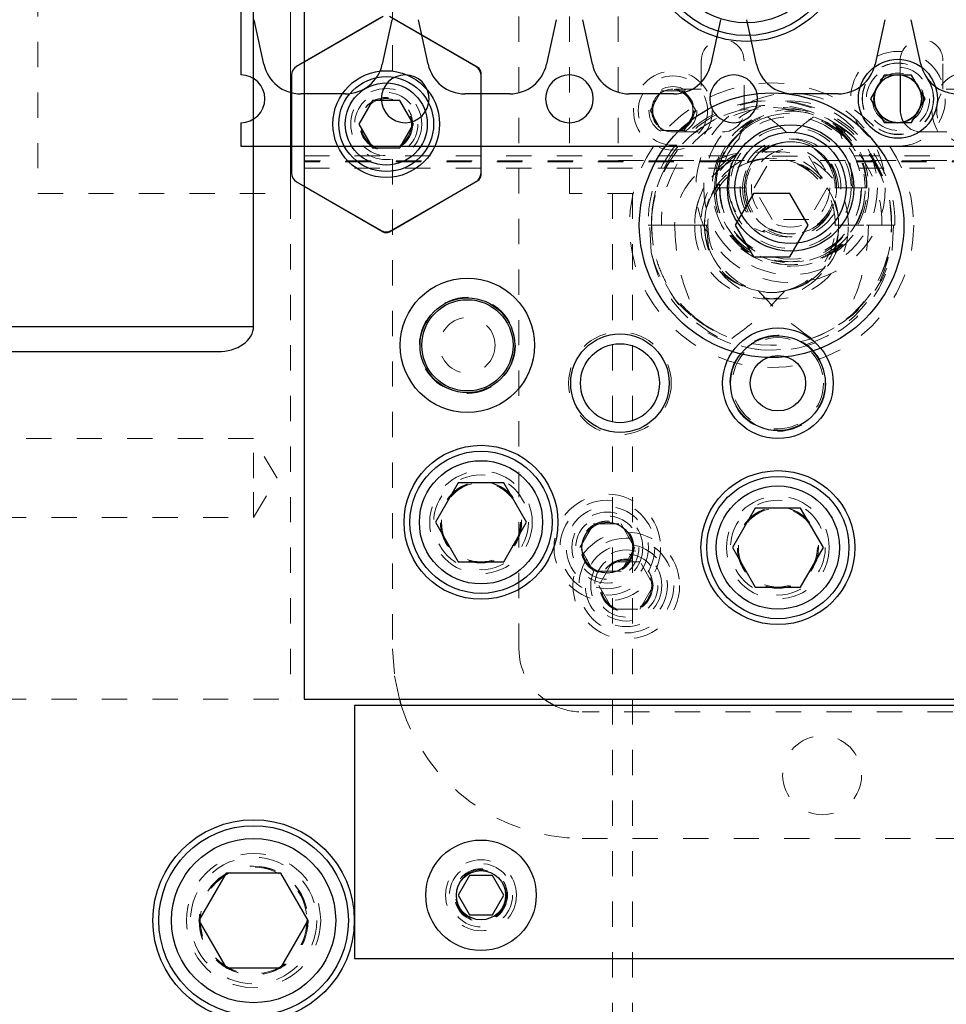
# Model space of a CAD drawing. Header units: inches. Extents: x 1802 to 2468, y -208 to -72.
# Tile 45 of 256: x 1810.18 to 1813.85, y -151.73 to -147.84. Entities that reach past the tile are written whole.
import ezdxf

# ---------------------------------------------------------------- set-up
doc = ezdxf.new("R2010")
doc.units = ezdxf.units.IN
doc.header["$LTSCALE"] = 0.5
doc.header["$MEASUREMENT"] = 0
doc.linetypes.add('HIDDEN', pattern=[0.225, 0.15, -0.075])
for name, color, linetype in [('APP-M-S', 30, 'Continuous'), ('DIE-M-S', 8, 'Continuous'), ('DIE-M-S2', 1, 'Continuous'), ('DIE-M-S3', 8, 'Continuous'), ('DSS-M-S', 53, 'Continuous'), ('DST-M-S', 53, 'Continuous'), ('PAD-M-S', 135, 'Continuous'), ('PBU-M-S', 8, 'Continuous'), ('PUN-M-S', 8, 'Continuous'), ('ST1-M-S', 193, 'Continuous'), ('ST2-M-S', 193, 'Continuous'), ('SVD-M-S', 8, 'Continuous'), ('SVE-M-S', 8, 'Continuous'), ('SVF-M-S', 8, 'Continuous')]:
    doc.layers.add(name, color=color, linetype=linetype)

msp = doc.modelspace()

# ---------------------------------------------------------------- linework, layer by layer
at = {"layer": 'APP-M-S', "linetype": 'Continuous', "lineweight": 25}
for p, q in [((1811.05987, -144.99337), (1811.05987, -148.05437)), ((1811.1505, -148.01188), (1811.11224, -147.83606)), ((1811.6575, -147.83606), (1811.61924, -148.01188)), ((1811.8005, -148.01188), (1811.76224, -147.83606)), ((1812.3075, -147.83606), (1812.26924, -148.01188)), ((1812.4505, -148.01188), (1812.41224, -147.83606)), ((1812.9575, -147.83606), (1812.91924, -148.01188)), ((1813.1005, -148.01188), (1813.06224, -147.83606)), ((1813.6075, -147.83606), (1813.56924, -148.01188)), ((1813.7505, -148.01188), (1813.71224, -147.83606)), ((1811.47344, -148.12936), (1811.2963, -148.12936)), ((1812.12344, -148.12936), (1811.9463, -148.12936)), ((1812.77344, -148.12936), (1812.5963, -148.12936)), ((1813.42344, -148.12936), (1813.2463, -148.12936)), ((1811.05987, -148.24337), (1811.05987, -148.33637)), ((1811.05987, -148.33637), (1811.70987, -148.33637)), ((1811.70987, -148.33637), (1812.35987, -148.33637)), ((1812.35987, -148.33637), (1813.00987, -148.33637)), ((1813.00987, -148.33637), (1813.65987, -148.33637)), ((1813.65987, -148.33637), (1814.30987, -148.33637))]:
    msp.add_line(p, q, dxfattribs=at)
for centre, radius, start, end in [((1811.2963, -147.98015), 0.14921, 192.27701, 270), ((1811.47344, -147.98015), 0.14921, 270, 347.72299), ((1811.9463, -147.98015), 0.14921, 192.27701, 270), ((1812.12344, -147.98015), 0.14921, 270, 347.72299), ((1812.5963, -147.98015), 0.14921, 192.27701, 270), ((1812.77344, -147.98015), 0.14921, 270, 347.72299), ((1813.2463, -147.98015), 0.14921, 192.27701, 270), ((1813.42344, -147.98015), 0.14921, 270, 347.72299), ((1813.8963, -147.98015), 0.14921, 192.27701, 270), ((1811.05987, -148.14887), 0.0945, 270, 90), ((1811.70987, -148.14887), 0.0945, 90, 270), ((1811.70987, -148.14887), 0.0945, 270, 90), ((1812.35987, -148.14887), 0.0945, 90, 270), ((1812.35987, -148.14887), 0.0945, 270, 90), ((1813.00987, -148.14887), 0.0945, 90, 270), ((1813.00987, -148.14887), 0.0945, 270, 90), ((1813.65987, -148.14887), 0.0945, 90, 270), ((1813.65987, -148.14887), 0.0945, 270, 90)]:
    msp.add_arc(centre, radius, start, end, dxfattribs=at)
at = {"layer": 'DIE-M-S', "linetype": 'Continuous', "lineweight": 25}
for p, q in [((1811.30987, -145.04424), (1811.30987, -148.00349)), ((1811.62237, -147.82307), (1811.30987, -148.00349)), ((1811.99737, -148.02515), (1811.64737, -147.82307)), ((1812.00987, -148.45094), (1812.00987, -148.0468)), ((1811.64737, -148.67466), (1811.99737, -148.47259)), ((1811.30987, -148.49424), (1811.30987, -150.52387)), ((1811.30987, -148.49424), (1811.62237, -148.67466)), ((1811.30987, -150.52387), (1825.80987, -150.52387))]:
    msp.add_line(p, q, dxfattribs=at)
for centre, radius in [((1813.65987, -148.14887), 0.09475), ((1813.18487, -149.27387), 0.21875), ((1812.55987, -149.27387), 0.195), ((1813.18487, -149.27387), 0.1875), ((1812.55987, -149.27387), 0.15625), ((1813.18487, -149.92387), 0.3045), ((1812.50987, -149.92387), 0.1005)]:
    msp.add_circle(centre, radius, dxfattribs=at)
at = {"layer": 'DIE-M-S', "linetype": 'HIDDEN', "lineweight": 18}
msp.add_circle((1813.18487, -149.92387), 0.203, dxfattribs=at)
at = {"layer": 'DIE-M-S', "linetype": 'Continuous', "lineweight": 25}
for centre, start, end in [((1811.98487, -148.0468), 0, 60), ((1811.98487, -148.45094), 300, 0), ((1811.63487, -148.65301), 240, 300)]:
    msp.add_arc(centre, 0.025, start, end, dxfattribs=at)
at = {"layer": 'DIE-M-S2', "linetype": 'Continuous', "lineweight": 25}
for p, q in [((1811.61487, -147.8274), (1811.27987, -148.02081)), ((1811.98987, -148.02081), (1811.65487, -147.8274)), ((1811.25987, -148.05546), (1811.25987, -148.44228)), ((1812.00987, -148.44228), (1812.00987, -148.05546)), ((1811.27987, -148.47692), (1811.61487, -148.67033)), ((1811.65487, -148.67033), (1811.98987, -148.47692))]:
    msp.add_line(p, q, dxfattribs=at)
msp.add_circle((1811.63487, -148.24887), 0.211, dxfattribs=at)
at = {"layer": 'DIE-M-S2', "linetype": 'HIDDEN', "lineweight": 18}
msp.add_circle((1811.63487, -148.24887), 0.14062, dxfattribs=at)
at = {"layer": 'DIE-M-S2', "linetype": 'Continuous', "lineweight": 25}
for centre, start, end in [((1811.29987, -148.05546), 120, 180), ((1811.96987, -148.05546), 0, 60), ((1811.29987, -148.44228), 180, 240), ((1811.96987, -148.44228), 300, 0), ((1811.63487, -148.63569), 240, 300)]:
    msp.add_arc(centre, 0.04, start, end, dxfattribs=at)
at = {"layer": 'DIE-M-S3', "linetype": 'HIDDEN', "lineweight": 18}
msp.add_line((1811.30987, -148.00349), (1811.30987, -148.49424), dxfattribs=at)
for centre, radius in [((1813.65987, -148.14887), 0.125), ((1811.63487, -148.24887), 0.1005), ((1813.23487, -148.50137), 0.34375), ((1813.23487, -148.50137), 0.31), ((1813.23487, -148.50137), 0.24), ((1813.23487, -148.50137), 0.155), ((1812.55987, -149.27387), 0.20312), ((1813.18487, -149.27387), 0.19), ((1812.50987, -149.92387), 0.211), ((1812.50987, -149.92387), 0.1405)]:
    msp.add_circle(centre, radius, dxfattribs=at)
at = {"layer": 'DIE-M-S3', "linetype": 'Continuous', "lineweight": 25}
for radius in [0.25, 0.22]:
    msp.add_circle((1813.23487, -148.50137), radius, dxfattribs=at)
at = {"layer": 'DSS-M-S', "linetype": 'Continuous', "lineweight": 25}
for p, q in [((1811.10987, -149.04887), (1811.10987, -143.99887)), ((1810.10987, -149.04887), (1811.10987, -149.04887)), ((1810.10987, -149.14887), (1810.96845, -149.14887)), ((1811.68703, -150.52387), (1811.69025, -150.53517)), ((1811.69025, -150.53517), (1811.69441, -150.54887)), ((1812.27098, -150.53174), (1812.25987, -150.52387)), ((1812.3009, -150.54887), (1812.27098, -150.53174))]:
    msp.add_line(p, q, dxfattribs=at)
at = {"layer": 'DSS-M-S', "linetype": 'HIDDEN', "lineweight": 18}
for p, q in [((1811.65987, -144.93725), (1811.65987, -148.11048)), ((1812.15987, -150.32387), (1812.15987, -145.10655)), ((1812.35987, -148.52387), (1812.35987, -145.52387)), ((1811.65987, -148.38725), (1811.65987, -150.32387)), ((1812.60987, -148.52387), (1812.35987, -148.52387)), ((1812.52987, -148.52387), (1812.52987, -155.02387)), ((1812.60987, -155.02387), (1812.60987, -148.52387)), ((1811.10987, -149.49262), (1810.10987, -149.49262)), ((1811.10987, -149.64887), (1811.10987, -149.49262)), ((1811.20375, -149.64887), (1811.10987, -149.49262)), ((1811.10987, -149.80512), (1811.10987, -149.64887)), ((1811.10987, -149.80512), (1811.20375, -149.64887)), ((1810.10987, -149.80512), (1811.10987, -149.80512)), ((1811.65987, -150.32387), (1811.6675, -150.4306)), ((1811.6675, -150.4306), (1811.68703, -150.52387)), ((1821.67694, -150.57387), (1812.40987, -150.57387)), ((1812.40987, -151.07387), (1816.58, -151.07387))]:
    msp.add_line(p, q, dxfattribs=at)
for centre, radius in [((1813.65987, -148.14887), 0.1405), ((1812.76932, -148.19552), 0.0795), ((1813.18487, -149.92387), 0.15625), ((1813.35987, -150.82387), 0.15625), ((1811.10987, -151.39887), 0.2655), ((1811.10987, -151.39887), 0.21095), ((1812.00987, -151.29887), 0.1005)]:
    msp.add_circle(centre, radius, dxfattribs=at)
at = {"layer": 'DSS-M-S', "linetype": 'Continuous', "lineweight": 25}
msp.add_circle((1811.10987, -151.39887), 0.3985, dxfattribs=at)
at = {"layer": 'DSS-M-S', "linetype": 'HIDDEN', "lineweight": 18}
for radius, start, end in [(0.25, 180, 233.1301), (0.75, 197.4576, 270), (0.25, 244.15807, 270)]:
    msp.add_arc((1812.40987, -150.32387), radius, start, end, dxfattribs=at)
at = {"layer": 'DSS-M-S', "linetype": 'Continuous', "lineweight": 25}
msp.add_ellipse((1810.96845, -149.04887), major_axis=(-0.14142, 0), ratio=0.7071068, start_param=1.5707963, end_param=3.1415927, dxfattribs=at)
at = {"layer": 'DST-M-S', "linetype": 'Continuous', "lineweight": 25}
for centre, radius in [((1813.05987, -147.52387), 0.3985), ((1813.15987, -148.64887), 0.52345), ((1811.95607, -149.12387), 0.1875), ((1812.00987, -149.82387), 0.3045)]:
    msp.add_circle(centre, radius, dxfattribs=at)
at = {"layer": 'DST-M-S', "linetype": 'HIDDEN', "lineweight": 18}
msp.add_circle((1812.00987, -149.82387), 0.203, dxfattribs=at)
at = {"layer": 'PAD-M-S', "linetype": 'HIDDEN', "lineweight": 18}
msp.add_line((1811.25607, -142.52387), (1811.25607, -150.52387), dxfattribs=at)
for centre, radius in [((1812.00987, -149.82387), 0.15625), ((1812.58487, -150.07387), 0.1005)]:
    msp.add_circle(centre, radius, dxfattribs=at)
at = {"layer": 'PBU-M-S', "linetype": 'HIDDEN', "lineweight": 18}
msp.add_line((1810.10987, -150.52387), (1814.43487, -150.52387), dxfattribs=at)
for centre, radius in [((1811.95607, -149.12387), 0.19), ((1812.58487, -150.07387), 0.211), ((1812.58487, -150.07387), 0.1405)]:
    msp.add_circle(centre, radius, dxfattribs=at)
at = {"layer": 'PUN-M-S', "linetype": 'HIDDEN', "lineweight": 18}
for p, q in [((1810.25607, -144.52387), (1810.25607, -148.52387)), ((1811.25607, -148.52387), (1811.25607, -144.52387)), ((1810.25607, -148.52387), (1811.25607, -148.52387))]:
    msp.add_line(p, q, dxfattribs=at)
at = {"layer": 'ST1-M-S', "linetype": 'Continuous', "lineweight": 25}
for p, q in [((1811.30987, -142.52387), (1811.30987, -150.52387)), ((1811.30987, -150.52387), (1826.55987, -150.52387))]:
    msp.add_line(p, q, dxfattribs=at)
at = {"layer": 'ST1-M-S', "linetype": 'HIDDEN', "lineweight": 18}
for p, q in [((1811.30987, -148.37387), (1812.9839, -148.37387)), ((1812.9747, -148.39387), (1811.30987, -148.39387)), ((1812.97269, -148.39887), (1811.30987, -148.39887)), ((1813.48584, -148.37387), (1815.5839, -148.37387)), ((1815.5747, -148.39387), (1813.49503, -148.39387)), ((1815.57269, -148.39887), (1813.49704, -148.39887)), ((1811.30987, -148.42387), (1812.96425, -148.42387)), ((1813.50549, -148.42387), (1815.56425, -148.42387))]:
    msp.add_line(p, q, dxfattribs=at)
at = {"layer": 'ST1-M-S', "linetype": 'Continuous', "lineweight": 25}
for centre, radius in [((1813.65987, -148.14887), 0.15625), ((1811.95607, -149.12387), 0.26565)]:
    msp.add_circle(centre, radius, dxfattribs=at)
at = {"layer": 'ST1-M-S', "linetype": 'HIDDEN', "lineweight": 18}
for centre, radius in [((1813.65987, -148.14887), 0.10156), ((1813.23487, -148.50137), 0.2815)]:
    msp.add_circle(centre, radius, dxfattribs=at)
msp.add_open_spline([(1813.49503, -148.39387), (1813.49643, -148.39736), (1813.49922, -148.40434), (1813.50241, -148.41371), (1813.50451, -148.42045), (1813.50539, -148.42351), (1813.50546, -148.42378), (1813.50549, -148.42387)], degree=3, knots=[0, 0, 0, 0, 0.2318896, 0.4642469, 0.6844334, 0.892897, 1, 1, 1, 1], dxfattribs=at)
at = {"layer": 'ST2-M-S', "linetype": 'HIDDEN', "lineweight": 18}
for radius in [0.1415, 0.09375]:
    msp.add_circle((1813.65987, -148.14887), radius, dxfattribs=at)
at = {"layer": 'SVD-M-S', "linetype": 'HIDDEN', "lineweight": 18}
for p, q in [((1812.55278, -146.42387), (1812.55278, -148.39237)), ((1812.88152, -147.99867), (1812.88152, -148.11088)), ((1813.05081, -148.19552), (1813.05081, -147.99867)), ((1813.66892, -147.99867), (1813.66892, -148.05455)), ((1813.83821, -148.11088), (1813.83821, -147.99867)), ((1812.67911, -148.19552), (1812.72421, -148.1174)), ((1812.72421, -148.1174), (1812.81442, -148.1174)), ((1812.88152, -148.11088), (1812.76932, -148.11088)), ((1812.81442, -148.1174), (1812.85953, -148.19552)), ((1813.95042, -148.11088), (1813.83821, -148.11088)), ((1812.72421, -148.27365), (1812.67911, -148.19552)), ((1812.85953, -148.19552), (1812.81442, -148.27365)), ((1812.81442, -148.27365), (1812.72421, -148.27365)), ((1812.76932, -148.28017), (1812.96617, -148.28017)), ((1813.43398, -148.28327), (1813.41706, -148.26895)), ((1813.75357, -148.28017), (1813.95042, -148.28017)), ((1812.55278, -148.39237), (1814.16695, -148.39237)), ((1813.09053, -148.50137), (1813.1627, -148.37637)), ((1813.1627, -148.37637), (1813.30704, -148.37637)), ((1813.30704, -148.37637), (1813.37921, -148.50137)), ((1813.38804, -148.40272), (1813.39375, -148.425)), ((1812.95634, -148.50137), (1812.93261, -148.50137)), ((1813.05268, -148.50137), (1812.93956, -148.50137)), ((1812.93956, -148.50137), (1813.05268, -148.50137)), ((1813.05963, -148.50137), (1812.95634, -148.50137)), ((1813.1627, -148.62637), (1813.09053, -148.50137)), ((1813.37921, -148.50137), (1813.30704, -148.62637)), ((1813.41167, -148.50137), (1813.41011, -148.50137)), ((1813.41706, -148.50137), (1813.41167, -148.50137)), ((1813.42466, -148.50137), (1813.41706, -148.50137)), ((1813.47982, -148.50137), (1813.42466, -148.50137)), ((1813.53018, -148.50137), (1813.47982, -148.50137)), ((1813.53557, -148.50137), (1813.53018, -148.50137)), ((1813.53557, -148.50137), (1813.53713, -148.50137)), ((1813.30704, -148.62637), (1813.1627, -148.62637)), ((1812.40162, -149.92387), (1812.45574, -149.83012)), ((1812.45574, -149.83012), (1812.56399, -149.83012)), ((1812.56399, -149.83012), (1812.61812, -149.92387)), ((1812.45574, -150.01762), (1812.40162, -149.92387)), ((1812.61812, -149.92387), (1812.56399, -150.01762)), ((1812.56399, -150.01762), (1812.45574, -150.01762))]:
    msp.add_line(p, q, dxfattribs=at)
at = {"layer": 'SVD-M-S', "linetype": 'Continuous', "lineweight": 25}
for p, q in [((1813.66892, -148.05455), (1813.66892, -148.19552)), ((1811.58074, -148.15512), (1811.52662, -148.24887)), ((1811.68899, -148.15512), (1811.58074, -148.15512)), ((1811.74312, -148.24887), (1811.68899, -148.15512)), ((1811.52662, -148.24887), (1811.58074, -148.34262)), ((1811.68899, -148.34262), (1811.74312, -148.24887)), ((1811.58074, -148.34262), (1811.68899, -148.34262)), ((1813.0948, -149.76787), (1813.00474, -149.92387)), ((1813.27493, -149.76787), (1813.0948, -149.76787)), ((1813.365, -149.92387), (1813.27493, -149.76787)), ((1813.00474, -149.92387), (1813.0948, -150.07987)), ((1813.27493, -150.07987), (1813.365, -149.92387)), ((1813.0948, -150.07987), (1813.27493, -150.07987)), ((1824.75987, -150.54887), (1811.50987, -150.54887)), ((1811.50987, -150.54887), (1811.50987, -151.54887)), ((1811.00162, -151.21137), (1810.89336, -151.39887)), ((1811.21812, -151.21137), (1811.00162, -151.21137)), ((1811.32637, -151.39887), (1811.21812, -151.21137)), ((1811.96484, -151.22087), (1811.9198, -151.29887)), ((1812.0549, -151.22087), (1811.96484, -151.22087)), ((1812.09993, -151.29887), (1812.0549, -151.22087)), ((1811.9198, -151.29887), (1811.96484, -151.37687)), ((1812.0549, -151.37687), (1812.09993, -151.29887)), ((1810.89336, -151.39887), (1811.00162, -151.58637)), ((1811.21812, -151.58637), (1811.32637, -151.39887)), ((1811.96484, -151.37687), (1812.0549, -151.37687)), ((1811.50987, -151.54887), (1824.75987, -151.54887)), ((1811.00162, -151.58637), (1811.21812, -151.58637))]:
    msp.add_line(p, q, dxfattribs=at)
at = {"layer": 'SVD-M-S', "linetype": 'HIDDEN', "lineweight": 18}
for centre, radius in [((1812.76932, -148.19552), 0.156), ((1813.95042, -148.19552), 0.156), ((1812.76932, -148.19552), 0.137), ((1813.95042, -148.19552), 0.137), ((1811.63487, -148.24887), 0.125), ((1812.76932, -148.19552), 0.095), ((1812.76932, -148.19552), 0.08397), ((1812.76932, -148.19552), 0.0837), ((1812.76932, -148.19552), 0.08318), ((1813.23487, -148.50137), 0.375), ((1811.63487, -148.24887), 0.10497), ((1811.63487, -148.24887), 0.1047), ((1811.63487, -148.24887), 0.10418), ((1813.18487, -149.27387), 0.1805), ((1812.50987, -149.92387), 0.1875), ((1812.50987, -149.92387), 0.1625), ((1813.18487, -149.92387), 0.1875), ((1813.18487, -149.92387), 0.16072), ((1813.18487, -149.92387), 0.16045), ((1813.18487, -149.92387), 0.15993), ((1812.50987, -149.92387), 0.125), ((1812.50987, -149.92387), 0.10497), ((1812.50987, -149.92387), 0.1047), ((1812.50987, -149.92387), 0.10418), ((1811.10987, -151.39887), 0.25), ((1812.00987, -151.29887), 0.1405), ((1811.10987, -151.39887), 0.21542), ((1811.10987, -151.39887), 0.21515), ((1811.10987, -151.39887), 0.21463), ((1812.00987, -151.29887), 0.125), ((1812.00987, -151.29887), 0.10497), ((1812.00987, -151.29887), 0.1047), ((1812.00987, -151.29887), 0.10418)]:
    msp.add_circle(centre, radius, dxfattribs=at)
at = {"layer": 'SVD-M-S', "linetype": 'Continuous', "lineweight": 25}
for centre, radius in [((1811.63487, -148.24887), 0.1875), ((1811.63487, -148.24887), 0.1625), ((1813.18487, -149.27387), 0.1095), ((1813.18487, -149.92387), 0.28125), ((1813.18487, -149.92387), 0.24375), ((1811.10987, -151.39887), 0.375), ((1811.10987, -151.39887), 0.325), ((1812.00987, -151.29887), 0.2185), ((1812.00987, -151.29887), 0.0975)]:
    msp.add_circle(centre, radius, dxfattribs=at)
at = {"layer": 'SVD-M-S', "linetype": 'HIDDEN', "lineweight": 18}
for centre, radius, start, end in [((1812.96617, -147.99867), 0.08465, 0, 180), ((1813.75357, -147.99867), 0.08465, 0, 180), ((1812.76932, -148.19552), 0.08465, 90, 270), ((1813.23051, -148.49481), 0.29797, 32.96864, 181.26136), ((1813.23834, -148.49639), 0.29883, 359.04604, 180.95396), ((1813.23487, -148.50137), 0.29531, 51.90762, 0), ((1812.96617, -148.19552), 0.08465, 270, 0), ((1813.23212, -148.49937), 0.29257, 107.48862, 180.39168), ((1813.2417, -148.49326), 0.28553, 46.10721, 72.9246), ((1813.75357, -148.19552), 0.08465, 212.46664, 270), ((1813.22648, -148.49814), 0.19061, 359.02938, 180.97062), ((1813.24326, -148.49814), 0.19061, 359.02938, 180.97062), ((1813.23277, -148.49899), 0.1801, 82.16438, 180.75568), ((1813.23487, -148.50137), 0.18219, 32.78425, 0), ((1813.23981, -148.49769), 0.17923, 98.79248, 156.07037), ((1813.23697, -148.49899), 0.1801, 359.24432, 97.83562), ((1813.22993, -148.49769), 0.17923, 23.92963, 81.20752), ((1813.23487, -148.50137), 0.18219, 0, 31.55865), ((1813.2314, -148.50634), 0.29883, 179.04604, 0.95396), ((1813.23834, -148.50634), 0.29883, 179.04604, 0.95396), ((1813.22648, -148.50615), 0.28696, 179.04604, 0.95396), ((1813.24326, -148.50615), 0.28696, 179.04604, 0.95396), ((1813.22648, -148.5046), 0.19061, 179.02938, 0.97062), ((1813.24182, -148.50216), 0.20592, 179.77904, 237.84949), ((1813.24326, -148.5046), 0.19061, 179.02938, 0.97062), ((1813.2314, -148.5044), 0.17874, 179.02938, 0.97062), ((1813.23834, -148.5044), 0.17874, 179.02938, 0.97062)]:
    msp.add_arc(centre, radius, start, end, dxfattribs=at)
at = {"layer": 'SVD-M-S', "linetype": 'Continuous', "lineweight": 25}
msp.add_arc((1813.75357, -148.19552), 0.08465, 180, 212.46664, dxfattribs=at)
at = {"layer": 'SVD-M-S', "linetype": 'HIDDEN', "lineweight": 18}
for centre, major_axis, ratio, start_param, end_param in [((1813.23217, -148.50137), (-0.29801, 0), 0.9770042, 5.3587861, 6.2831853), ((1813.23756, -148.50137), (0.29801, 0), 0.9770042, 0, 0.9243992), ((1813.23106, -148.50137), (-0.18599, 0), 0.9770042, 4.8128393, 6.2831853), ((1813.23867, -148.50137), (0.18599, 0), 0.9770042, 0, 1.470346), ((1813.23756, -148.50137), (-0.17949, 0), 0.9770042, 5.8325895, 6.2831853), ((1813.23217, -148.50137), (0.17949, 0), 0.9770042, 0, 0.4505959), ((1813.18426, -148.50137), (-0.19435, 0), 0.9353022, 0, 1.2997916), ((1813.27717, -148.50137), (0.2321, 0), 0.9661135, 3.1415927, 4.0379585)]:
    msp.add_ellipse(centre, major_axis=major_axis, ratio=ratio, start_param=start_param, end_param=end_param, dxfattribs=at)
for points, knots in [([(1813.1442, -148.22032), (1813.16754, -148.23797), (1813.20787, -148.26848), (1813.24266, -148.30513), (1813.25732, -148.32057)], [0, 0, 0, 0, 0.5786393, 1, 1, 1, 1]), ([(1813.32554, -148.22032), (1813.3022, -148.23797), (1813.26187, -148.26848), (1813.22707, -148.30513), (1813.21241, -148.32057)], [0, 0, 0, 0, 0.5786393, 1, 1, 1, 1]), ([(1812.98992, -148.50137), (1812.99166, -148.46918), (1812.99586, -148.39165), (1813.02527, -148.31952), (1813.04248, -148.27733)], [0, 0, 0, 0, 0.4150678, 1, 1, 1, 1]), ([(1813.42726, -148.27733), (1813.4502, -148.30135), (1813.49605, -148.34935), (1813.52617, -148.43171), (1813.52913, -148.48316), (1813.53018, -148.50137)], [0, 0, 0, 0, 0.3929294, 0.7851672, 1, 1, 1, 1]), ([(1813.47982, -148.50137), (1813.47808, -148.46918), (1813.47388, -148.39165), (1813.44446, -148.31952), (1813.42726, -148.27733)], [0, 0, 0, 0, 0.4150678, 1, 1, 1, 1])]:
    msp.add_open_spline(points, degree=3, knots=knots, dxfattribs=at)
at = {"layer": 'SVE-M-S', "linetype": 'Continuous', "lineweight": 25}
for p, q in [((1813.60574, -148.05512), (1813.55162, -148.14887)), ((1813.71399, -148.05512), (1813.60574, -148.05512)), ((1813.76812, -148.14887), (1813.71399, -148.05512)), ((1813.55162, -148.14887), (1813.60574, -148.24262)), ((1813.71399, -148.24262), (1813.76812, -148.14887)), ((1813.60574, -148.24262), (1813.71399, -148.24262))]:
    msp.add_line(p, q, dxfattribs=at)
for centre, radius in [((1813.05987, -147.52387), 0.375), ((1813.05987, -147.52387), 0.325), ((1813.65987, -148.14887), 0.15625)]:
    msp.add_circle(centre, radius, dxfattribs=at)
at = {"layer": 'SVE-M-S', "linetype": 'HIDDEN', "lineweight": 18}
for radius in [0.1875, 0.0935]:
    msp.add_circle((1813.65987, -148.14887), radius, dxfattribs=at)
at = {"layer": 'SVF-M-S', "linetype": 'Continuous', "lineweight": 25}
for p, q in [((1813.0877, -148.52387), (1813.01553, -148.64887)), ((1813.23204, -148.52387), (1813.0877, -148.52387)), ((1813.30421, -148.64887), (1813.23204, -148.52387)), ((1813.01553, -148.64887), (1813.0877, -148.77387)), ((1813.23204, -148.77387), (1813.30421, -148.64887)), ((1813.0877, -148.77387), (1813.23204, -148.77387)), ((1811.9198, -149.66787), (1811.82974, -149.82387)), ((1812.09993, -149.66787), (1811.9198, -149.66787)), ((1812.19, -149.82387), (1812.09993, -149.66787)), ((1811.82974, -149.82387), (1811.9198, -149.97987)), ((1812.09993, -149.97987), (1812.19, -149.82387)), ((1811.9198, -149.97987), (1812.09993, -149.97987))]:
    msp.add_line(p, q, dxfattribs=at)
at = {"layer": 'SVF-M-S', "linetype": 'HIDDEN', "lineweight": 18}
for p, q in [((1812.67183, -148.64887), (1812.67726, -148.64887)), ((1812.67726, -148.64887), (1812.68487, -148.64887)), ((1812.68344, -148.75732), (1812.67726, -148.64887)), ((1812.68487, -148.64887), (1812.85611, -148.64887)), ((1812.68518, -148.66607), (1812.68487, -148.64887)), ((1812.69145, -148.72767), (1812.68518, -148.66607)), ((1812.85611, -148.64887), (1812.77608, -148.64887)), ((1812.85611, -148.64887), (1812.88001, -148.64887)), ((1812.85611, -148.64887), (1812.89487, -148.64887)), ((1812.89487, -148.64887), (1812.90248, -148.64887)), ((1812.90248, -148.64887), (1812.90971, -148.73631)), ((1812.90248, -148.64887), (1812.9079, -148.64887)), ((1813.41183, -148.64887), (1813.59611, -148.64887)), ((1813.63487, -148.64887), (1813.42487, -148.64887)), ((1813.42487, -148.64887), (1813.63487, -148.64887)), ((1813.59611, -148.64887), (1813.6479, -148.64887)), ((1813.64248, -148.64887), (1813.6363, -148.75732)), ((1812.89487, -149.04308), (1812.8648, -149.0211)), ((1812.53074, -149.98012), (1812.47662, -150.07387)), ((1812.63899, -149.98012), (1812.53074, -149.98012)), ((1812.69312, -150.07387), (1812.63899, -149.98012)), ((1812.47662, -150.07387), (1812.53074, -150.16762)), ((1812.63899, -150.16762), (1812.69312, -150.07387)), ((1812.53074, -150.16762), (1812.63899, -150.16762))]:
    msp.add_line(p, q, dxfattribs=at)
for centre, radius in [((1813.15987, -148.64887), 0.5625), ((1811.95607, -149.12387), 0.1095), ((1812.00987, -149.82387), 0.1875), ((1812.00987, -149.82387), 0.16072), ((1812.00987, -149.82387), 0.16045), ((1812.00987, -149.82387), 0.15993), ((1812.58487, -150.07387), 0.1875), ((1812.58487, -150.07387), 0.1625), ((1812.58487, -150.07387), 0.125), ((1812.58487, -150.07387), 0.10497), ((1812.58487, -150.07387), 0.1047), ((1812.58487, -150.07387), 0.10418)]:
    msp.add_circle(centre, radius, dxfattribs=at)
at = {"layer": 'SVF-M-S', "linetype": 'Continuous', "lineweight": 25}
for centre, radius in [((1813.15987, -148.64887), 0.52345), ((1811.95607, -149.12387), 0.1805), ((1812.00987, -149.82387), 0.28125), ((1812.00987, -149.82387), 0.24375)]:
    msp.add_circle(centre, radius, dxfattribs=at)
at = {"layer": 'SVF-M-S', "linetype": 'HIDDEN', "lineweight": 18}
for centre, radius, start, end in [((1813.15335, -148.63728), 0.48166, 358.62082, 181.37918), ((1813.16639, -148.63728), 0.48166, 358.62082, 181.37918), ((1813.14049, -148.6379), 0.45575, 358.62082, 181.37918), ((1813.15987, -148.64887), 0.475, 236.08967, 180), ((1813.17925, -148.6379), 0.45575, 358.62082, 181.37918), ((1813.14049, -148.64214), 0.28446, 358.6441, 181.3559), ((1813.17925, -148.64214), 0.28446, 358.6441, 181.3559), ((1813.17568, -148.64673), 0.31958, 117.65377, 180.38339), ((1813.15335, -148.64255), 0.25856, 358.60069, 181.39931), ((1813.15987, -148.64887), 0.265, 199.26791, 180), ((1813.16639, -148.64255), 0.25856, 358.60069, 181.39931), ((1813.15451, -148.66238), 0.48055, 191.39562, 1.61091), ((1813.14049, -148.6556), 0.28446, 178.6441, 1.3559), ((1813.17925, -148.6556), 0.28446, 178.6441, 1.3559), ((1813.1555, -148.6542), 0.26069, 178.82772, 282.52015), ((1813.15987, -148.64887), 0.265, 180, 199.26791), ((1813.173, -148.65174), 0.26511, 179.38016, 255.74629), ((1813.16424, -148.6542), 0.26069, 257.47985, 1.17228), ((1813.14674, -148.65174), 0.26511, 284.25371, 0.61984), ((1813.16603, -148.65323), 0.46886, 288.87727, 0.53304), ((1813.16741, -148.66678), 0.47755, 206.39965, 349.07072), ((1813.14397, -148.66748), 0.45225, 228.92707, 251.70514)]:
    msp.add_arc(centre, radius, start, end, dxfattribs=at)
for centre, major_axis, ratio, start_param, end_param in [((1813.08814, -148.64887), (-0.31206, 0), 0.9318009, 4.9084034, 6.2831853), ((1813.26539, -148.64887), (0.38537, 0), 0.9410518, 2.2365539, 3.1415927), ((1813.15244, -148.64887), (-0.27243, 0), 0.966834, 0, 1.4059114), ((1813.1673, -148.64887), (0.27243, 0), 0.966834, 4.8772739, 6.2831853), ((1813.15254, -148.64887), (-0.48233, 0), 0.966834, 0.2347238, 1.0072023), ((1813.1672, -148.64887), (0.48233, 0), 0.966834, 5.275983, 6.0484615)]:
    msp.add_ellipse(centre, major_axis=major_axis, ratio=ratio, start_param=start_param, end_param=end_param, dxfattribs=at)
for points, knots in [([(1812.87287, -149.02736), (1812.85266, -149.01045), (1812.81166, -148.97613), (1812.76206, -148.91242), (1812.72307, -148.84096), (1812.69207, -148.75324), (1812.68752, -148.68724), (1812.68487, -148.64887)], [0, 0, 0, 0, 0.1825208, 0.3703479, 0.5521776, 0.7396236, 1, 1, 1, 1]), ([(1812.77608, -148.64887), (1812.77889, -148.69729), (1812.7841, -148.78679), (1812.82008, -148.91413), (1812.85515, -148.98936), (1812.87287, -149.02736)], [0, 0, 0, 0, 0.3683479, 0.680906, 1, 1, 1, 1]), ([(1813.54366, -148.64887), (1813.54084, -148.69729), (1813.53564, -148.78679), (1813.49966, -148.91413), (1813.46458, -148.98936), (1813.44686, -149.02736)], [0, 0, 0, 0, 0.3683479, 0.68090604, 1, 1, 1, 1]), ([(1813.00201, -149.09687), (1813.03674, -149.07151), (1813.11299, -149.01583), (1813.1771, -148.94646), (1813.21201, -148.90869)], [0, 0, 0, 0, 0.4555585, 1, 1, 1, 1]), ([(1813.31773, -149.09687), (1813.28299, -149.07151), (1813.20675, -149.01583), (1813.14263, -148.94646), (1813.10773, -148.90869)], [0, 0, 0, 0, 0.45555852, 1, 1, 1, 1])]:
    msp.add_open_spline(points, degree=3, knots=knots, dxfattribs=at)

doc.saveas('drawing.dxf')
